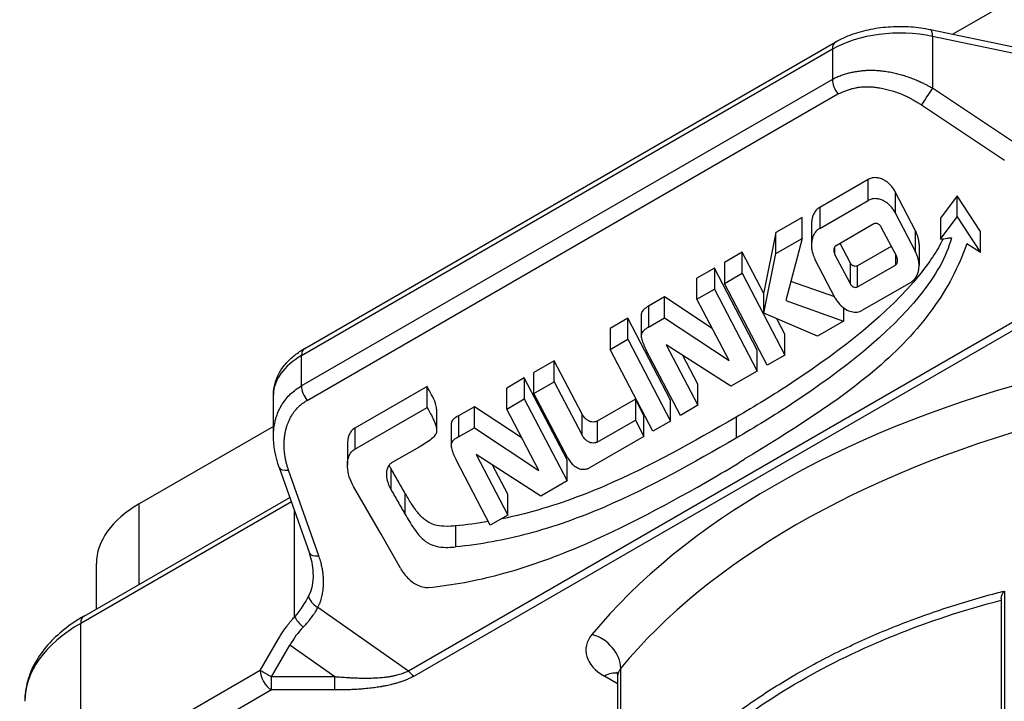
# Model space of a CAD drawing. Header units: millimetres. Extents: x 0 to 3364, y 0 to 2376.
# Tile 31 of 59: x 1649 to 1665, y 566 to 577. Entities that reach past the tile are written whole.
import ezdxf

# ---------------------------------------------------------------- set-up
doc = ezdxf.new("R2010")
doc.units = ezdxf.units.MM
doc.header["$LTSCALE"] = 0.2
doc.layers.add('01_Object Line', color=4, linetype='Continuous')
doc.styles.add('Rainbow-4.0 Style', font='malgunsl.ttf')
doc.dimstyles.new('Rainbow-4.0 Style', dxfattribs={"dimtxt": 3.5, "dimasz": 2.5, "dimexe": 1, "dimexo": 1, "dimgap": 1, "dimtad": 1, "dimdsep": 46, "dimtxsty": 'Rainbow-4.0 Style', "dimcen": 0, "dimclrd": 251, "dimclre": 251, "dimclrt": 7, "dimazin": 3, "dimtp": 0.1, "dimtm": 0.1, "dimtfac": 0.61, "dimtmove": 0, "dimatfit": 3, "dimfxl": 1, "dimlwd": -1, "dimlwe": -1, "dimarcsym": 1})

# ---------------------------------------------------------------- blocks, each defined once
blk = doc.blocks.new('A$C811bb05c')
for p, q in [((352.153, 342.007), (346.266, 338.609)), ((345.912, 338.683), (347.215, 338.409)), ((345.946, 338.574), (345.946, 337.76)), ((347.249, 338.3), (345.946, 338.574)), ((336.085, 333.672), (344.424, 338.487)), ((344.372, 338.373), (336.033, 333.558)), ((344.372, 338.373), (344.372, 337.898)), ((345.248, 338.021), (345.246, 338.02)), ((344.372, 337.898), (336.033, 333.084)), ((336.121, 332.856), (344.46, 337.671)), ((347.249, 336.893), (345.946, 337.76)), ((345.772, 337.498), (347.075, 336.632)), ((344.932, 336.326), (344.174, 335.888)), ((344.932, 335.996), (344.932, 336.326)), ((345.36, 336.133), (345.36, 335.803)), ((345.678, 335.522), (345.36, 336.133)), ((346.333, 336.069), (346.072, 335.717)), ((346.333, 335.739), (346.333, 336.069)), ((346.697, 335.51), (346.333, 336.069)), ((344.174, 335.558), (344.932, 335.996)), ((344.174, 335.888), (344.174, 335.558)), ((345.36, 335.803), (345.678, 335.192)), ((343.896, 335.728), (343.486, 335.491)), ((343.896, 335.398), (343.896, 335.728)), ((344.043, 335.624), (344.043, 335.294)), ((345.023, 335.629), (344.429, 335.286)), ((346.072, 335.387), (346.333, 335.739)), ((346.072, 335.717), (346.072, 335.387)), ((346.333, 335.739), (346.697, 335.18)), ((343.486, 335.491), (343.294, 334.557)), ((343.486, 335.161), (343.486, 335.491)), ((345.382, 335.115), (345.141, 335.576)), ((345.678, 335.192), (345.678, 335.522)), ((346.697, 335.18), (346.697, 335.51)), ((343.486, 335.161), (343.896, 335.398)), ((343.896, 335.398), (343.639, 334.424)), ((344.649, 335.022), (344.492, 335.323)), ((345.734, 335.303), (345.734, 334.973)), ((346.697, 335.18), (346.484, 335.317)), ((342.955, 335.184), (342.678, 335.024)), ((342.955, 334.854), (342.955, 335.184)), ((343.294, 334.535), (342.955, 335.184)), ((343.294, 334.227), (343.486, 335.161)), ((344.408, 335.266), (344.408, 335.153)), ((344.408, 335.153), (344.649, 334.692)), ((345.298, 335.276), (344.766, 334.969)), ((345.361, 335.155), (345.361, 334.982)), ((342.678, 335.024), (342.678, 334.694)), ((344.417, 334.464), (344.099, 335.075)), ((344.649, 335.022), (344.649, 334.692)), ((348.55, 334.858), (337.712, 328.601)), ((342.519, 334.932), (342.244, 334.774)), ((342.519, 334.932), (342.519, 334.602)), ((343.193, 333.647), (342.519, 334.932)), ((342.678, 334.694), (342.955, 334.854)), ((342.955, 334.854), (343.627, 333.568)), ((344.766, 334.639), (345.361, 334.982)), ((344.766, 334.639), (344.766, 334.969)), ((348.639, 334.78), (337.801, 328.523)), ((342.244, 334.444), (342.244, 334.774)), ((343.349, 333.407), (342.678, 334.694)), ((344.41, 334.48), (343.719, 334.726)), ((345.603, 334.71), (344.845, 334.272)), ((342.244, 334.444), (342.519, 334.602)), ((342.519, 334.602), (343.193, 333.317)), ((343.294, 334.227), (343.294, 334.557)), ((341.737, 334.481), (341.486, 334.336)), ((341.737, 334.151), (341.737, 334.481)), ((342.484, 333.985), (341.737, 334.481)), ((342.749, 333.48), (342.244, 334.444)), ((343.639, 334.424), (344.549, 334.1)), ((341.486, 334.336), (341.486, 334.006)), ((344.138, 333.863), (343.294, 334.227)), ((344.549, 334.308), (344.549, 334.1)), ((341.159, 334.147), (340.881, 333.987)), ((341.159, 333.817), (341.159, 334.147)), ((341.83, 332.861), (341.159, 334.147)), ((341.37, 334.2), (341.37, 333.87)), ((341.486, 334.006), (341.737, 334.151)), ((341.737, 334.151), (342.749, 333.48)), ((343.627, 333.898), (343.501, 334.138)), ((344.549, 334.1), (344.138, 333.863)), ((340.881, 333.987), (340.881, 333.657)), ((340.881, 333.657), (341.159, 333.817)), ((341.159, 333.817), (341.83, 332.531)), ((343.627, 333.568), (343.627, 333.898)), ((341.553, 332.37), (340.881, 333.657)), ((341.985, 332.62), (341.448, 333.644)), ((342.778, 333.077), (341.761, 333.73)), ((341.761, 333.73), (342.26, 332.779)), ((343.193, 333.317), (343.193, 333.647)), ((336.033, 333.084), (336.033, 333.558)), ((340.002, 333.479), (339.685, 333.296)), ((340.002, 333.149), (340.002, 333.479)), ((340.44, 332.639), (340.002, 333.479)), ((342.26, 333.109), (342.022, 333.562)), ((343.627, 333.568), (343.349, 333.407)), ((339.685, 332.966), (339.685, 333.296)), ((343.193, 333.317), (342.778, 333.077)), ((339.532, 333.208), (339.257, 333.049)), ((339.532, 333.208), (339.532, 332.878)), ((340.206, 331.923), (339.532, 333.208)), ((339.685, 332.966), (340.002, 333.149)), ((340.002, 333.149), (340.44, 332.309)), ((338.006, 333.074), (336.87, 332.419)), ((338.006, 332.744), (338.006, 333.074)), ((339.257, 332.719), (339.257, 333.049)), ((342.26, 332.779), (342.26, 333.109)), ((335.594, 332.3), (335.594, 332.946)), ((339.257, 332.719), (339.532, 332.878)), ((339.532, 332.878), (340.206, 331.593)), ((340.217, 331.948), (339.685, 332.966)), ((341.278, 332.877), (340.68, 332.531)), ((341.278, 332.877), (341.278, 332.547)), ((341.413, 332.619), (341.278, 332.877)), ((341.83, 332.531), (341.83, 332.861)), ((336.87, 332.089), (338.006, 332.744)), ((338.156, 332.717), (338.156, 332.387)), ((338.75, 332.756), (338.499, 332.611)), ((338.75, 332.426), (338.75, 332.756)), ((339.497, 332.261), (338.75, 332.756)), ((339.762, 331.755), (339.257, 332.719)), ((342.26, 332.779), (341.985, 332.62)), ((338.499, 332.611), (338.499, 332.281)), ((340.44, 332.309), (340.44, 332.639)), ((340.68, 332.201), (341.278, 332.547)), ((340.68, 332.531), (340.68, 332.201)), ((341.278, 332.547), (341.413, 332.289)), ((341.413, 332.289), (341.413, 332.619)), ((341.83, 332.531), (341.553, 332.37)), ((342.86, 332.592), (342.86, 332.262)), ((335.594, 332.447), (333.485, 331.23)), ((335.607, 332.455), (335.605, 332.454)), ((336.87, 332.419), (336.87, 332.089)), ((338.383, 332.476), (338.383, 332.146)), ((338.499, 332.281), (338.75, 332.426)), ((338.75, 332.426), (339.762, 331.755)), ((341.413, 332.289), (340.556, 331.795)), ((336.755, 332.165), (336.755, 331.835)), ((337.881, 332.122), (337.448, 331.872)), ((338.998, 330.895), (338.461, 331.92)), ((339.791, 331.353), (338.775, 332.005)), ((338.775, 332.005), (339.273, 331.054)), ((340.206, 331.593), (340.206, 331.923)), ((335.683, 331.801), (336.157, 330.457)), ((336.305, 330.414), (335.831, 331.759)), ((337.435, 331.79), (337.435, 331.46)), ((339.273, 331.384), (339.035, 331.838)), ((340.206, 331.593), (339.791, 331.353)), ((337.283, 330.752), (336.851, 331.504)), ((332.618, 329.466), (335.849, 331.332)), ((337.659, 331.4), (337.659, 331.07)), ((339.273, 331.054), (339.273, 331.384)), ((335.874, 331.261), (332.566, 329.352)), ((333.485, 329.967), (333.485, 331.23)), ((335.926, 329.456), (335.926, 331.114)), ((339.273, 331.054), (338.998, 330.895)), ((338.45, 330.883), (338.45, 330.553)), ((337.588, 330.217), (337.283, 330.752)), ((332.811, 329.578), (332.811, 330.291)), ((336.356, 330.233), (336.356, 330.234)), ((347.021, 329.742), (347.021, 320.663)), ((347.073, 329.86), (347.073, 320.713)), ((337.712, 328.601), (336.288, 329.602)), ((332.566, 326.984), (332.566, 329.352)), ((335.386, 328.612), (335.674, 329.11)), ((335.563, 328.51), (335.85, 329.008)), ((336.559, 328.51), (335.85, 329.008)), ((341.048, 317.051), (341.048, 328.645)), ((344.135, 328.738), (344.135, 328.738)), ((335.386, 328.612), (332.566, 326.984)), ((336.559, 328.51), (335.563, 328.51)), ((335.563, 328.306), (335.563, 328.51)), ((336.559, 328.306), (336.559, 328.51)), ((340.999, 328.402), (340.792, 328.521)), ((340.999, 328.521), (340.999, 316.927)), ((335.563, 328.306), (332.743, 326.678)), ((336.559, 328.306), (335.563, 328.306))]:
    blk.add_line(p, q)
for centre, major_axis, ratio, start_param, end_param in [((345.433, 337.76), (1.5, 0), 0.57735, 1.22173, 2.356194), ((345.86, 338.438), (0.051, 0.245), 0.279258, 5.35748, 6.283185), ((344.549, 338.271), (-0.125, 0.217), 0.57735, 0, 0.785398), ((344.549, 337.796), (0.125, -0.217), 0.57735, 3.926932, 4.974076), ((345.86, 337.624), (0.138, 0.208), 0.020243, 0.874788, 2.232627), ((336.21, 333.456), (-0.125, 0.217), 0.57735, 0, 0.785398), ((337.094, 332.946), (-1.5, 0), 0.57735, 5.497787, 6.283185), ((353.779, 325.555), (14.6, 0), 0.57735, 2.015057, 2.697332), ((336.21, 332.982), (-0.125, 0.217), 0.577352, 0.785331, 1.832473), ((353.779, 325.147), (14.1, 0), 0.57735, 2.015057, 2.697332), ((329.033, 348.397), (17.999, -12.65), 0.788667, 5.932266, 5.963832), ((335.919, 331.884), (-0.236, -0.083), 0.412143, 6.282082, 6.283163), ((335.919, 331.884), (-0.236, -0.083), 0.412143, 6.283163, 7.329506), ((335.111, 330.291), (-2.3, 0), 0.57735, 5.497787, 6.283185), ((336.393, 330.54), (-0.236, -0.083), 0.412141, 0.00003, 1.046423), ((336.377, 329.728), (0.221, -0.116), 0.611574, 3.540494, 4.632738), ((347.12, 329.809), (0.084, 0.108), 0.506373, 1.487559, 2.563363), ((332.743, 329.25), (-0.125, 0.217), 0.57735, 0, 0.785398), ((336.102, 329.353), (-0.184, 0.169), 0.292707, 0.648287, 1.60881), ((335.394, 328.658), (-1.7, 0), 0.57735, 4.194107, 4.194116), ((334.687, 328.127), (-3, 0), 0.57735, 5.497787, 6.283185), ((336.304, 328.805), (0.436, 0.707), 0.594915, 1.21734, 1.649556), ((341.499, 328.93), (-1, 0), 0.57735, 5.838924, 7.068583), ((340.596, 328.77), (0.386, -0.318), 0.737238, 0.546147, 2.116943), ((341.499, 328.521), (-0.5, 0), 0.57735, 5.838924, 6.283185), ((335.563, 328.51), (-0.125, 0.217), 0.57735, 0.785401, 2.356194), ((337.801, 328.727), (-0.125, 0.216), 0.577257, 1.832743, 2.356382), ((340.792, 328.113), (0.25, 0.433), 0.57735, 0.180231, 0.785398), ((353.779, 331.924), (-12, 0), 0.57735, 0.539839, 0.539842)]:
    blk.add_ellipse(centre, major_axis=major_axis, ratio=ratio, start_param=start_param, end_param=end_param)
for points, knots in [([(344.424, 338.487), (344.505, 338.534), (344.593, 338.574), (344.778, 338.641), (344.876, 338.668), (345.078, 338.708), (345.182, 338.721), (345.392, 338.734), (345.498, 338.733), (345.708, 338.718), (345.811, 338.704), (345.912, 338.683)], [4.712389, 4.712389, 4.712389, 4.712389, 4.939282, 4.939282, 5.166175, 5.166175, 5.393067, 5.393067, 5.61996, 5.61996, 5.846853, 5.846853, 5.846853, 5.846853]), ([(344.372, 337.898), (344.395, 337.912), (344.419, 337.924), (344.465, 337.945), (344.488, 337.955), (344.535, 337.972), (344.558, 337.98), (344.603, 337.993), (344.626, 337.999), (344.669, 338.009), (344.69, 338.014), (344.718, 338.019), (344.726, 338.02), (344.733, 338.022), (344.739, 338.023), (344.747, 338.024), (344.766, 338.027), (344.777, 338.029), (344.804, 338.032), (344.819, 338.034), (344.852, 338.038), (344.871, 338.039), (344.911, 338.042), (344.933, 338.043), (344.979, 338.043), (345.002, 338.043), (345.051, 338.042), (345.075, 338.04), (345.11, 338.038), (345.12, 338.037), (345.129, 338.036), (345.162, 338.032), (345.194, 338.028), (345.256, 338.019), (345.286, 338.013), (345.344, 338.001), (345.371, 337.994), (345.424, 337.981), (345.45, 337.974), (345.49, 337.962), (345.506, 337.957), (345.52, 337.952), (345.551, 337.942), (345.579, 337.932), (345.635, 337.912), (345.662, 337.901), (345.712, 337.88), (345.735, 337.87), (345.778, 337.85), (345.798, 337.84), (345.834, 337.822), (345.85, 337.813), (345.879, 337.798), (345.891, 337.791), (345.913, 337.779), (345.921, 337.774), (345.935, 337.766), (345.94, 337.763), (345.944, 337.76), (345.945, 337.76), (345.946, 337.76)], [-1, -1, -1, -1, -0.9574229, -0.9574229, -0.9135389, -0.9135389, -0.8674827, -0.8674827, -0.8200936, -0.8200936, -0.7706825, -0.7706825, -0.75, -0.75, -0.75, -0.7139514, -0.7139514, -0.6778009, -0.6778009, -0.6417521, -0.6417521, -0.6065918, -0.6065918, -0.5723169, -0.5723169, -0.5397952, -0.5397952, -0.5107915, -0.5107915, -0.5, -0.5, -0.5, -0.4501298, -0.4501298, -0.3980411, -0.3980411, -0.344631, -0.344631, -0.2890798, -0.2890798, -0.25, -0.25, -0.25, -0.2240774, -0.2240774, -0.1960679, -0.1960679, -0.1679317, -0.1679317, -0.1390459, -0.1390459, -0.1095471, -0.1095471, -0.0794645, -0.0794645, -0.0492131, -0.0492131, -0.0188554, -0.0188554, -0.0000015, -0.0000015, -0.0000015, -0.0000015]), ([(344.46, 337.671), (344.461, 337.671), (344.461, 337.671), (344.47, 337.675), (344.481, 337.68), (344.506, 337.691), (344.522, 337.697), (344.556, 337.712), (344.575, 337.719), (344.616, 337.734), (344.637, 337.741), (344.662, 337.748), (344.664, 337.749), (344.687, 337.755), (344.709, 337.761), (344.741, 337.768), (344.749, 337.77), (344.758, 337.772), (344.763, 337.773), (344.77, 337.774), (344.787, 337.776), (344.797, 337.778), (344.821, 337.78), (344.834, 337.781), (344.865, 337.783), (344.881, 337.784), (344.918, 337.784), (344.938, 337.784), (344.979, 337.782), (345.001, 337.781), (345.038, 337.777), (345.053, 337.776), (345.077, 337.772), (345.087, 337.771), (345.098, 337.769), (345.127, 337.765), (345.156, 337.759), (345.242, 337.74), (345.299, 337.724), (345.386, 337.695), (345.416, 337.684), (345.446, 337.672), (345.456, 337.668), (345.469, 337.663), (345.497, 337.651), (345.513, 337.643), (345.55, 337.626), (345.57, 337.616), (345.599, 337.601), (345.606, 337.597), (345.613, 337.593), (345.633, 337.582), (345.652, 337.571), (345.687, 337.55), (345.703, 337.541), (345.732, 337.523), (345.744, 337.515), (345.761, 337.505), (345.767, 337.501), (345.772, 337.498), (345.772, 337.498), (345.772, 337.498)], [0, 0, 0, 0, 0.000338, 0.000338, 0.04207, 0.04207, 0.091525, 0.091525, 0.142535, 0.142535, 0.189545, 0.189545, 0.193545, 0.193545, 0.235277, 0.235277, 0.25, 0.25, 0.25, 0.287157, 0.287157, 0.324375, 0.324375, 0.361462, 0.361462, 0.397712, 0.397712, 0.433136, 0.433136, 0.467032, 0.467032, 0.486659, 0.486659, 0.5, 0.5, 0.5, 0.562785, 0.562785, 0.684882, 0.684882, 0.75, 0.75, 0.75, 0.787035, 0.787035, 0.825162, 0.825162, 0.863288, 0.863288, 0.875, 0.875, 0.875, 0.909165, 0.909165, 0.944042, 0.944042, 0.979589, 0.979589, 0.999558, 0.999558, 1, 1, 1, 1]), ([(345.36, 336.133), (345.349, 336.153), (345.337, 336.173), (345.323, 336.192), (345.321, 336.195), (345.319, 336.199), (345.316, 336.202), (345.308, 336.212), (345.3, 336.222), (345.292, 336.231), (345.285, 336.239), (345.278, 336.246), (345.271, 336.253), (345.267, 336.256), (345.264, 336.26), (345.26, 336.264), (345.245, 336.277), (345.23, 336.289), (345.213, 336.3), (345.2, 336.309), (345.186, 336.317), (345.172, 336.324), (345.168, 336.326), (345.165, 336.327), (345.161, 336.329), (345.15, 336.334), (345.14, 336.338), (345.13, 336.341), (345.119, 336.345), (345.109, 336.347), (345.1, 336.349), (345.091, 336.351), (345.083, 336.352), (345.076, 336.353), (345.065, 336.355), (345.054, 336.355), (345.044, 336.355), (345.031, 336.355), (345.019, 336.354), (345.007, 336.352), (345.004, 336.352), (345.002, 336.351), (344.999, 336.351), (344.98, 336.347), (344.963, 336.341), (344.947, 336.333), (344.942, 336.331), (344.937, 336.328), (344.932, 336.326)], [-0.04191377, -0.04191377, -0.04191377, -0.04191377, -0.03819665, -0.03819665, -0.03819665, -0.03758365, -0.03758365, -0.03758365, -0.03548954, -0.03548954, -0.03548954, -0.03365201, -0.03365201, -0.03365201, -0.03261064, -0.03261064, -0.03261064, -0.02868344, -0.02868344, -0.02868344, -0.02549628, -0.02549628, -0.02549628, -0.02467576, -0.02467576, -0.02467576, -0.02216133, -0.02216133, -0.02216133, -0.01953105, -0.01953105, -0.01953105, -0.01712142, -0.01712142, -0.01712142, -0.01360721, -0.01360721, -0.01360721, -0.00950777, -0.00950777, -0.00950777, -0.00847621, -0.00847621, -0.00847621, -0.00197567, -0.00197567, -0.00197567, 0, 0, 0, 0]), ([(345.36, 335.803), (345.349, 335.823), (345.337, 335.843), (345.323, 335.862), (345.321, 335.865), (345.319, 335.869), (345.316, 335.872), (345.308, 335.882), (345.3, 335.892), (345.292, 335.901), (345.285, 335.909), (345.278, 335.916), (345.271, 335.923), (345.267, 335.926), (345.264, 335.93), (345.26, 335.934), (345.245, 335.947), (345.23, 335.959), (345.213, 335.97), (345.2, 335.979), (345.186, 335.987), (345.172, 335.994), (345.168, 335.996), (345.165, 335.997), (345.161, 335.999), (345.15, 336.004), (345.14, 336.008), (345.13, 336.011), (345.119, 336.015), (345.109, 336.017), (345.1, 336.019), (345.091, 336.021), (345.083, 336.022), (345.076, 336.023), (345.065, 336.025), (345.054, 336.025), (345.044, 336.025), (345.031, 336.025), (345.019, 336.024), (345.007, 336.022), (345.004, 336.022), (345.002, 336.021), (344.999, 336.021), (344.98, 336.017), (344.963, 336.011), (344.947, 336.003), (344.942, 336.001), (344.937, 335.998), (344.932, 335.996)], [-0.04191577, -0.04191577, -0.04191577, -0.04191577, -0.03819836, -0.03819836, -0.03819836, -0.03758538, -0.03758538, -0.03758538, -0.03549108, -0.03549108, -0.03549108, -0.03365328, -0.03365328, -0.03365328, -0.03261207, -0.03261207, -0.03261207, -0.0286845, -0.0286845, -0.0286845, -0.02549704, -0.02549704, -0.02549704, -0.02467625, -0.02467625, -0.02467625, -0.0221616, -0.0221616, -0.0221616, -0.01953106, -0.01953106, -0.01953106, -0.01712163, -0.01712163, -0.01712163, -0.01360722, -0.01360722, -0.01360722, -0.0095078, -0.0095078, -0.0095078, -0.00847631, -0.00847631, -0.00847631, -0.00197576, -0.00197576, -0.00197576, 0, 0, 0, 0]), ([(344.174, 335.888), (344.155, 335.877), (344.139, 335.864), (344.124, 335.849), (344.11, 335.834), (344.097, 335.818), (344.087, 335.799), (344.076, 335.782), (344.068, 335.763), (344.062, 335.743), (344.056, 335.725), (344.051, 335.706), (344.048, 335.686), (344.048, 335.683), (344.047, 335.68), (344.047, 335.677), (344.045, 335.66), (344.043, 335.642), (344.043, 335.624)], [-0.06386163, -0.06386163, -0.06386163, -0.06386163, -0.0560125, -0.0560125, -0.0560125, -0.04808096, -0.04808096, -0.04808096, -0.04027403, -0.04027403, -0.04027403, -0.03309368, -0.03309368, -0.03309368, -0.03199922, -0.03199922, -0.03199922, -0.02561025, -0.02561025, -0.02561025, -0.02561025]), ([(345.141, 335.576), (345.138, 335.582), (345.135, 335.587), (345.131, 335.592), (345.125, 335.6), (345.119, 335.607), (345.112, 335.614), (345.107, 335.618), (345.101, 335.622), (345.095, 335.626), (345.091, 335.628), (345.086, 335.631), (345.077, 335.634), (345.074, 335.635), (345.071, 335.636), (345.067, 335.636), (345.06, 335.637), (345.052, 335.638), (345.045, 335.637), (345.037, 335.635), (345.029, 335.633), (345.023, 335.629)], [-0.02483482, -0.02483482, -0.02483482, -0.02483482, -0.02062867, -0.02062867, -0.02062867, -0.01428237, -0.01428237, -0.01428237, -0.00984912, -0.00984912, -0.00984912, -0.0063595, -0.0063595, -0.0063595, -0.00510182, -0.00510182, -0.00510182, -0.00264354, -0.00264354, -0.00264354, 0, 0, 0, 0]), ([(344.174, 335.558), (344.155, 335.547), (344.139, 335.534), (344.124, 335.519), (344.11, 335.504), (344.097, 335.488), (344.087, 335.47), (344.076, 335.452), (344.068, 335.433), (344.062, 335.413), (344.056, 335.395), (344.051, 335.376), (344.048, 335.356), (344.048, 335.353), (344.047, 335.35), (344.047, 335.347), (344.043, 335.321), (344.043, 335.294), (344.044, 335.267), (344.045, 335.249), (344.048, 335.23), (344.051, 335.212), (344.057, 335.179), (344.067, 335.146), (344.081, 335.114), (344.086, 335.101), (344.092, 335.088), (344.099, 335.075)], [-0.06386164, -0.06386164, -0.06386164, -0.06386164, -0.05601253, -0.05601253, -0.05601253, -0.04808102, -0.04808102, -0.04808102, -0.04027409, -0.04027409, -0.04027409, -0.03309368, -0.03309368, -0.03309368, -0.03199934, -0.03199934, -0.03199934, -0.02238572, -0.02238572, -0.02238572, -0.01596686, -0.01596686, -0.01596686, -0.00461702, -0.00461702, -0.00461702, -0.00000044, -0.00000044, -0.00000044, -0.00000044]), ([(345.734, 335.303), (345.734, 335.312), (345.733, 335.321), (345.733, 335.331), (345.732, 335.349), (345.729, 335.367), (345.726, 335.386), (345.72, 335.418), (345.71, 335.451), (345.696, 335.483), (345.691, 335.496), (345.685, 335.509), (345.678, 335.522)], [-0.02560783, -0.02560783, -0.02560783, -0.02560783, -0.02238145, -0.02238145, -0.02238145, -0.01596663, -0.01596663, -0.01596663, -0.00461779, -0.00461779, -0.00461779, -0.00000033, -0.00000033, -0.00000033, -0.00000033]), ([(346.241, 335.408), (346.166, 335.115), (345.997, 334.816), (345.263, 333.907), (344.539, 333.329), (343.45, 332.613), (343.157, 332.434), (342.86, 332.262)], [-0.6809377, -0.6809377, -0.6809377, -0.6809377, -0.4832309, -0.4832309, -0.1262436, -0.1262436, 0, 0, 0, 0]), ([(346.111, 335.393), (346.021, 335.209), (345.895, 335.021), (345.263, 334.237), (344.539, 333.659), (343.45, 332.943), (343.157, 332.764), (342.86, 332.592)], [-0.604175, -0.604175, -0.604175, -0.604175, -0.4832366, -0.4832366, -0.126242, -0.126242, 0, 0, 0, 0]), ([(346.484, 335.317), (346.356, 334.949), (346.176, 334.613), (345.703, 333.954), (345.404, 333.645), (344.454, 332.827), (343.709, 332.37), (342.989, 331.93)], [-0.6222013, -0.6222013, -0.6222013, -0.6222013, -0.4750859, -0.4750859, -0.3111117, -0.3111117, 0, 0, 0, 0]), ([(346.072, 335.387), (346.106, 335.393), (346.14, 335.399), (346.174, 335.403), (346.186, 335.405), (346.197, 335.406), (346.206, 335.407), (346.214, 335.407), (346.22, 335.408), (346.226, 335.408), (346.232, 335.408), (346.237, 335.408), (346.241, 335.408)], [-0.01021509, -0.01021509, -0.01021509, -0.01021509, -0.00480449, -0.00480449, -0.00480449, -0.0029264, -0.0029264, -0.0029264, -0.00139543, -0.00139543, -0.00139543, 0, 0, 0, 0]), ([(344.429, 335.286), (344.424, 335.284), (344.42, 335.28), (344.417, 335.277), (344.413, 335.273), (344.41, 335.269), (344.407, 335.264), (344.403, 335.258), (344.401, 335.252), (344.398, 335.245), (344.397, 335.241), (344.396, 335.237), (344.395, 335.232), (344.393, 335.221), (344.393, 335.209), (344.395, 335.196), (344.396, 335.185), (344.399, 335.174), (344.404, 335.163), (344.405, 335.16), (344.406, 335.156), (344.408, 335.153)], [-0.01747113, -0.01747113, -0.01747113, -0.01747113, -0.0155376, -0.0155376, -0.0155376, -0.01352174, -0.01352174, -0.01352174, -0.010888, -0.010888, -0.010888, -0.00927555, -0.00927555, -0.00927555, -0.00500219, -0.00500219, -0.00500219, -0.0011247, -0.0011247, -0.0011247, -0.0000001, -0.0000001, -0.0000001, -0.0000001]), ([(345.603, 334.71), (345.622, 334.72), (345.638, 334.733), (345.653, 334.748), (345.667, 334.763), (345.68, 334.78), (345.69, 334.798), (345.7, 334.816), (345.709, 334.835), (345.715, 334.855), (345.721, 334.873), (345.726, 334.892), (345.729, 334.911), (345.729, 334.914), (345.73, 334.917), (345.73, 334.92), (345.734, 334.946), (345.734, 334.973), (345.733, 335.001), (345.732, 335.019), (345.729, 335.037), (345.726, 335.056), (345.72, 335.088), (345.71, 335.121), (345.696, 335.153), (345.691, 335.167), (345.685, 335.179), (345.678, 335.192)], [-0.06385998, -0.06385998, -0.06385998, -0.06385998, -0.05601128, -0.05601128, -0.05601128, -0.04808019, -0.04808019, -0.04808019, -0.04027564, -0.04027564, -0.04027564, -0.03309367, -0.03309367, -0.03309367, -0.03199911, -0.03199911, -0.03199911, -0.02238158, -0.02238158, -0.02238158, -0.01596668, -0.01596668, -0.01596668, -0.00461785, -0.00461785, -0.00461785, -0.00000033, -0.00000033, -0.00000033, -0.00000033]), ([(344.766, 334.969), (344.76, 334.965), (344.753, 334.963), (344.737, 334.961), (344.728, 334.961), (344.709, 334.965), (344.701, 334.969), (344.687, 334.977), (344.679, 334.983), (344.663, 335), (344.654, 335.011), (344.649, 335.022)], [0, 0, 0, 0, 0.00269601, 0.00269601, 0.0053864, 0.0053864, 0.00873741, 0.00873741, 0.0137345, 0.0137345, 0.02075023, 0.02075023, 0.02075023, 0.02075023]), ([(345.361, 334.982), (345.366, 334.985), (345.37, 334.988), (345.373, 334.992), (345.377, 334.996), (345.38, 335), (345.383, 335.004), (345.386, 335.01), (345.389, 335.017), (345.391, 335.024), (345.393, 335.028), (345.394, 335.032), (345.394, 335.036), (345.396, 335.048), (345.397, 335.06), (345.395, 335.072), (345.394, 335.083), (345.391, 335.095), (345.386, 335.106), (345.385, 335.109), (345.383, 335.112), (345.382, 335.115)], [-0.01747067, -0.01747067, -0.01747067, -0.01747067, -0.01553729, -0.01553729, -0.01553729, -0.01352158, -0.01352158, -0.01352158, -0.01088803, -0.01088803, -0.01088803, -0.00927569, -0.00927569, -0.00927569, -0.00500232, -0.00500232, -0.00500232, -0.00112495, -0.00112495, -0.00112495, -0.00000095, -0.00000095, -0.00000095, -0.00000095]), ([(344.649, 334.692), (344.654, 334.681), (344.663, 334.67), (344.679, 334.653), (344.687, 334.647), (344.701, 334.639), (344.709, 334.635), (344.728, 334.631), (344.737, 334.631), (344.753, 334.633), (344.76, 334.635), (344.766, 334.639)], [-0.02075319, -0.02075319, -0.02075319, -0.02075319, -0.01373522, -0.01373522, -0.00873732, -0.00873732, -0.00538612, -0.00538612, -0.00269567, -0.00269567, 0, 0, 0, 0]), ([(344.417, 334.464), (344.436, 334.429), (344.459, 334.395), (344.519, 334.329), (344.551, 334.305), (344.612, 334.267), (344.644, 334.256), (344.697, 334.243), (344.728, 334.24), (344.792, 334.248), (344.82, 334.258), (344.845, 334.272)], [-0.04841666, -0.04841666, -0.04841666, -0.04841666, -0.04119734, -0.04119734, -0.03296833, -0.03296833, -0.02177762, -0.02177762, -0.01040548, -0.01040548, 0, 0, 0, 0]), ([(341.486, 334.336), (341.458, 334.32), (341.43, 334.305), (341.408, 334.284), (341.399, 334.275), (341.39, 334.264), (341.384, 334.253), (341.382, 334.249), (341.38, 334.245), (341.378, 334.241), (341.376, 334.235), (341.374, 334.229), (341.373, 334.224), (341.372, 334.22), (341.371, 334.217), (341.371, 334.214), (341.37, 334.209), (341.37, 334.205), (341.37, 334.2)], [-0.04280367, -0.04280367, -0.04280367, -0.04280367, -0.03381311, -0.03381311, -0.03381311, -0.02995725, -0.02995725, -0.02995725, -0.02871335, -0.02871335, -0.02871335, -0.02681495, -0.02681495, -0.02681495, -0.02576067, -0.02576067, -0.02576067, -0.02423568, -0.02423568, -0.02423568, -0.02423568]), ([(341.486, 334.006), (341.458, 333.99), (341.43, 333.975), (341.408, 333.954), (341.399, 333.945), (341.39, 333.934), (341.384, 333.923), (341.382, 333.919), (341.38, 333.915), (341.378, 333.911), (341.376, 333.905), (341.374, 333.899), (341.373, 333.894), (341.372, 333.89), (341.371, 333.887), (341.371, 333.884), (341.37, 333.879), (341.37, 333.874), (341.37, 333.869), (341.37, 333.845), (341.377, 333.82), (341.385, 333.794), (341.389, 333.781), (341.394, 333.768), (341.4, 333.754), (341.405, 333.74), (341.411, 333.725), (341.418, 333.71), (341.424, 333.696), (341.431, 333.681), (341.437, 333.667), (341.441, 333.659), (341.445, 333.652), (341.448, 333.644)], [-0.04278792, -0.04278792, -0.04278792, -0.04278792, -0.0338032, -0.0338032, -0.0338032, -0.02994923, -0.02994923, -0.02994923, -0.02870605, -0.02870605, -0.02870605, -0.02680837, -0.02680837, -0.02680837, -0.02575419, -0.02575419, -0.02575419, -0.02412711, -0.02412711, -0.02412711, -0.01610134, -0.01610134, -0.01610134, -0.01191854, -0.01191854, -0.01191854, -0.00733118, -0.00733118, -0.00733118, -0.00264087, -0.00264087, -0.00264087, 0, 0, 0, 0]), ([(335.594, 332.946), (335.594, 333.006), (335.602, 333.066), (335.634, 333.183), (335.657, 333.239), (335.717, 333.344), (335.752, 333.393), (335.833, 333.484), (335.878, 333.527), (335.976, 333.604), (336.029, 333.64), (336.085, 333.672)], [3.9269908, 3.9269908, 3.9269908, 3.9269908, 4.0840704, 4.0840704, 4.2411501, 4.2411501, 4.3982297, 4.3982297, 4.5553093, 4.5553093, 4.712389, 4.712389, 4.712389, 4.712389]), ([(335.594, 332.311), (335.594, 332.326), (335.594, 332.341), (335.595, 332.363), (335.596, 332.37), (335.599, 332.411), (335.603, 332.443), (335.614, 332.505), (335.62, 332.535), (335.633, 332.581), (335.638, 332.598), (335.652, 332.637), (335.66, 332.659), (335.67, 332.681), (335.671, 332.683), (335.681, 332.706), (335.691, 332.726), (335.707, 332.756), (335.712, 332.766), (335.736, 332.805), (335.755, 332.834), (335.797, 332.888), (335.82, 332.914), (335.869, 332.963), (335.895, 332.987), (335.95, 333.03), (335.979, 333.051), (336.017, 333.074), (336.025, 333.079), (336.033, 333.084)], [-0.6797805, -0.6797805, -0.6797805, -0.6797805, -0.6527506, -0.6527506, -0.6383788, -0.6383788, -0.5744789, -0.5744789, -0.5065613, -0.5065613, -0.4649295, -0.4649295, -0.4043565, -0.4043565, -0.4, -0.4, -0.3532483, -0.3532483, -0.3295443, -0.3295443, -0.2571698, -0.2571698, -0.1814531, -0.1814531, -0.1035098, -0.1035098, -0.0219379, -0.0219379, 0, 0, 0, 0]), ([(338.156, 332.717), (338.156, 332.72), (338.156, 332.722), (338.155, 332.751), (338.148, 332.78), (338.123, 332.855), (338.099, 332.901), (338.055, 332.984), (338.033, 333.025), (338.006, 333.074)], [-0.04676369, -0.04676369, -0.04676369, -0.04676369, -0.04592087, -0.04592087, -0.035688, -0.035688, -0.01801278, -0.01801278, 0, 0, 0, 0]), ([(335.831, 331.759), (335.829, 331.763), (335.828, 331.767), (335.821, 331.787), (335.816, 331.804), (335.805, 331.839), (335.8, 331.858), (335.79, 331.899), (335.785, 331.92), (335.777, 331.964), (335.773, 331.987), (335.767, 332.034), (335.764, 332.058), (335.763, 332.083), (335.761, 332.113), (335.76, 332.141), (335.76, 332.196), (335.762, 332.222), (335.766, 332.272), (335.769, 332.296), (335.776, 332.34), (335.78, 332.361), (335.786, 332.384), (335.787, 332.389), (335.788, 332.393), (335.79, 332.402), (335.792, 332.411), (335.798, 332.43), (335.8, 332.439), (335.807, 332.462), (335.812, 332.476), (335.824, 332.507), (335.83, 332.522), (335.845, 332.555), (335.853, 332.571), (335.872, 332.605), (335.882, 332.623), (335.898, 332.647), (335.902, 332.653), (335.907, 332.66), (335.925, 332.685), (335.944, 332.709), (335.985, 332.753), (336.007, 332.774), (336.051, 332.81), (336.074, 332.826), (336.105, 332.846), (336.113, 332.851), (336.121, 332.856)], [0, 0, 0, 0, 0.016125, 0.016125, 0.066913, 0.066913, 0.115418, 0.115418, 0.162497, 0.162497, 0.207262, 0.207262, 0.25, 0.25, 0.25, 0.304164, 0.304164, 0.362163, 0.362163, 0.422253, 0.422253, 0.484272, 0.484272, 0.5, 0.5, 0.5, 0.54262, 0.54262, 0.573212, 0.573212, 0.617409, 0.617409, 0.658362, 0.658362, 0.698076, 0.698076, 0.735961, 0.735961, 0.75, 0.75, 0.75, 0.824258, 0.824258, 0.900741, 0.900741, 0.97375, 0.97375, 1, 1, 1, 1]), ([(338.006, 332.744), (338.063, 332.64), (338.092, 332.586), (338.127, 332.511), (338.144, 332.47), (338.155, 332.408), (338.157, 332.386), (338.152, 332.349), (338.146, 332.332), (338.12, 332.29), (338.1, 332.269), (338.017, 332.199), (337.949, 332.162), (337.881, 332.122)], [0, 0, 0, 0, 0.0379305, 0.0379305, 0.0674179, 0.0674179, 0.0829469, 0.0829469, 0.0961063, 0.0961063, 0.1121324, 0.1121324, 0.1551798, 0.1551798, 0.1551798, 0.1551798]), ([(338.499, 332.611), (338.471, 332.596), (338.443, 332.581), (338.421, 332.559), (338.412, 332.55), (338.403, 332.54), (338.397, 332.528), (338.395, 332.524), (338.393, 332.521), (338.391, 332.517), (338.389, 332.511), (338.387, 332.505), (338.386, 332.499), (338.385, 332.496), (338.384, 332.493), (338.384, 332.489), (338.383, 332.485), (338.383, 332.48), (338.383, 332.476)], [-0.04280367, -0.04280367, -0.04280367, -0.04280367, -0.03381311, -0.03381311, -0.03381311, -0.02995725, -0.02995725, -0.02995725, -0.02871335, -0.02871335, -0.02871335, -0.02681495, -0.02681495, -0.02681495, -0.02576067, -0.02576067, -0.02576067, -0.02423568, -0.02423568, -0.02423568, -0.02423568]), ([(342.86, 332.592), (342.184, 332.202), (341.515, 331.82), (340.404, 331.344), (340.005, 331.2), (339.447, 331.052), (339.305, 331.019), (339.161, 330.989)], [-0.5667115, -0.5667115, -0.5667115, -0.5667115, -0.2833983, -0.2833983, -0.1324257, -0.1324257, -0.0817258, -0.0817258, -0.0817258, -0.0817258]), ([(340.68, 332.531), (340.673, 332.527), (340.666, 332.524), (340.658, 332.522), (340.655, 332.521), (340.652, 332.52), (340.649, 332.519), (340.639, 332.517), (340.628, 332.515), (340.617, 332.515), (340.603, 332.515), (340.588, 332.517), (340.574, 332.521), (340.57, 332.522), (340.567, 332.523), (340.564, 332.524), (340.561, 332.526), (340.557, 332.527), (340.553, 332.529), (340.547, 332.531), (340.541, 332.534), (340.534, 332.539), (340.529, 332.542), (340.523, 332.546), (340.517, 332.55), (340.505, 332.559), (340.493, 332.57), (340.482, 332.581), (340.479, 332.585), (340.475, 332.589), (340.472, 332.593), (340.465, 332.601), (340.458, 332.611), (340.452, 332.62), (340.448, 332.626), (340.444, 332.633), (340.44, 332.639)], [-0.04981615, -0.04981615, -0.04981615, -0.04981615, -0.0433467, -0.0433467, -0.0433467, -0.04076178, -0.04076178, -0.04076178, -0.03253691, -0.03253691, -0.03253691, -0.0220309, -0.0220309, -0.0220309, -0.01971302, -0.01971302, -0.01971302, -0.0173401, -0.0173401, -0.0173401, -0.0143624, -0.0143624, -0.0143624, -0.01200073, -0.01200073, -0.01200073, -0.00736494, -0.00736494, -0.00736494, -0.0057602, -0.0057602, -0.0057602, -0.00235205, -0.00235205, -0.00235205, -0.000001, -0.000001, -0.000001, -0.000001]), ([(336.87, 332.419), (336.847, 332.406), (336.829, 332.389), (336.798, 332.349), (336.786, 332.327), (336.762, 332.262), (336.755, 332.215), (336.755, 332.165)], [-0.020573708, -0.020573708, -0.020573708, -0.020573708, -0.01811586, -0.01811586, -0.015599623, -0.015599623, -0.011344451, -0.011344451, -0.011344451, -0.011344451]), ([(338.499, 332.281), (338.471, 332.266), (338.443, 332.251), (338.421, 332.229), (338.412, 332.22), (338.403, 332.21), (338.397, 332.198), (338.395, 332.195), (338.393, 332.191), (338.391, 332.187), (338.389, 332.181), (338.387, 332.175), (338.386, 332.169), (338.385, 332.166), (338.384, 332.163), (338.384, 332.159), (338.383, 332.155), (338.383, 332.15), (338.383, 332.145), (338.383, 332.121), (338.39, 332.095), (338.398, 332.07), (338.402, 332.057), (338.407, 332.043), (338.413, 332.03), (338.418, 332.015), (338.425, 332), (338.431, 331.986), (338.437, 331.971), (338.444, 331.956), (338.45, 331.943), (338.454, 331.935), (338.458, 331.927), (338.461, 331.92)], [-0.04278792, -0.04278792, -0.04278792, -0.04278792, -0.0338032, -0.0338032, -0.0338032, -0.02994923, -0.02994923, -0.02994923, -0.02870605, -0.02870605, -0.02870605, -0.02680837, -0.02680837, -0.02680837, -0.02575419, -0.02575419, -0.02575419, -0.02412711, -0.02412711, -0.02412711, -0.01610134, -0.01610134, -0.01610134, -0.01191854, -0.01191854, -0.01191854, -0.00733118, -0.00733118, -0.00733118, -0.00264087, -0.00264087, -0.00264087, 0, 0, 0, 0]), ([(342.86, 332.262), (342.184, 331.872), (341.515, 331.49), (340.404, 331.014), (340.005, 330.87), (339.221, 330.662), (338.842, 330.591), (338.45, 330.553)], [-0.5667115, -0.5667115, -0.5667115, -0.5667115, -0.2833983, -0.2833983, -0.1324257, -0.1324257, -0.000001, -0.000001, -0.000001, -0.000001]), ([(340.68, 332.201), (340.673, 332.197), (340.666, 332.194), (340.658, 332.192), (340.655, 332.191), (340.652, 332.19), (340.649, 332.189), (340.639, 332.187), (340.628, 332.185), (340.617, 332.185), (340.603, 332.185), (340.588, 332.187), (340.574, 332.191), (340.57, 332.192), (340.567, 332.193), (340.564, 332.194), (340.561, 332.196), (340.557, 332.197), (340.553, 332.199), (340.547, 332.201), (340.541, 332.204), (340.534, 332.209), (340.529, 332.212), (340.523, 332.216), (340.517, 332.22), (340.505, 332.229), (340.493, 332.24), (340.482, 332.251), (340.479, 332.255), (340.475, 332.259), (340.472, 332.263), (340.465, 332.272), (340.458, 332.281), (340.452, 332.29), (340.448, 332.296), (340.444, 332.303), (340.44, 332.309)], [-0.04981606, -0.04981606, -0.04981606, -0.04981606, -0.04334662, -0.04334662, -0.04334662, -0.04076173, -0.04076173, -0.04076173, -0.03253688, -0.03253688, -0.03253688, -0.0220309, -0.0220309, -0.0220309, -0.01971303, -0.01971303, -0.01971303, -0.0173401, -0.0173401, -0.0173401, -0.0143624, -0.0143624, -0.0143624, -0.01200073, -0.01200073, -0.01200073, -0.00736495, -0.00736495, -0.00736495, -0.00576021, -0.00576021, -0.00576021, -0.00235206, -0.00235206, -0.00235206, -0.000001, -0.000001, -0.000001, -0.000001]), ([(336.851, 331.504), (336.828, 331.545), (336.807, 331.583), (336.768, 331.708), (336.758, 331.76), (336.752, 331.87), (336.76, 331.926), (336.786, 331.997), (336.798, 332.019), (336.829, 332.059), (336.847, 332.076), (336.87, 332.089)], [0.000001, 0.000001, 0.000001, 0.000001, 0.01507871, 0.01507871, 0.02573925, 0.02573925, 0.03808726, 0.03808726, 0.04438352, 0.04438352, 0.05053363, 0.05053363, 0.05053363, 0.05053363]), ([(340.217, 331.948), (340.233, 331.917), (340.257, 331.884), (340.305, 331.836), (340.328, 331.818), (340.369, 331.795), (340.392, 331.783), (340.447, 331.772), (340.471, 331.771), (340.517, 331.778), (340.538, 331.785), (340.556, 331.795)], [-0.06008632, -0.06008632, -0.06008632, -0.06008632, -0.0396402, -0.0396402, -0.0252122, -0.0252122, -0.01552841, -0.01552841, -0.00773425, -0.00773425, 0, 0, 0, 0]), ([(337.448, 331.872), (337.433, 331.863), (337.42, 331.852), (337.398, 331.825), (337.39, 331.809), (337.371, 331.759), (337.366, 331.72), (337.369, 331.643), (337.376, 331.606), (337.404, 331.514), (337.428, 331.473), (337.435, 331.46)], [0, 0, 0, 0, 0.00651785, 0.00651785, 0.01320877, 0.01320877, 0.02653255, 0.02653255, 0.03836433, 0.03836433, 0.0561968, 0.0561968, 0.0561968, 0.0561968]), ([(337.659, 331.4), (337.621, 331.465), (337.584, 331.53), (337.547, 331.595), (337.51, 331.66), (337.473, 331.725), (337.435, 331.79)], [-0.04739214, -0.04739214, -0.04739214, -0.04739214, -0.02368786, -0.02368786, -0.02368786, -0.00000003, -0.00000003, -0.00000003, -0.00000003]), ([(338.023, 329.915), (338.412, 329.954), (338.785, 330.024), (339.578, 330.236), (339.99, 330.386), (341.102, 330.857), (341.835, 331.251), (342.505, 331.638)], [-0.5684487, -0.5684487, -0.5684487, -0.5684487, -0.4360095, -0.4360095, -0.2843226, -0.2843226, 0, 0, 0, 0]), ([(337.435, 331.46), (337.473, 331.395), (337.51, 331.33), (337.547, 331.265), (337.584, 331.2), (337.621, 331.135), (337.659, 331.07)], [0.00000003, 0.00000003, 0.00000003, 0.00000003, 0.02368787, 0.02368787, 0.02368787, 0.04739214, 0.04739214, 0.04739214, 0.04739214]), ([(338.45, 330.883), (338.424, 330.881), (338.346, 330.873), (338.226, 330.88), (338.173, 330.885), (338.064, 330.919), (338.024, 330.942), (337.955, 330.989), (337.914, 331.027), (337.844, 331.11), (337.807, 331.158), (337.722, 331.291), (337.69, 331.345), (337.659, 331.4)], [-0.2557922, -0.2557922, -0.2557922, -0.2557922, -0.1811805, -0.1811805, -0.1428162, -0.1428162, -0.1034314, -0.1034314, -0.0494098, -0.0494098, -0.0197998, -0.0197998, -0.000001, -0.000001, -0.000001, -0.000001]), ([(337.659, 331.07), (337.704, 330.992), (337.749, 330.914), (337.861, 330.754), (337.904, 330.709), (337.96, 330.656), (338.001, 330.624), (338.089, 330.581), (338.131, 330.566), (338.291, 330.538), (338.398, 330.548), (338.45, 330.553)], [0.000001, 0.000001, 0.000001, 0.000001, 0.0284639, 0.0284639, 0.0601178, 0.0601178, 0.1033685, 0.1033685, 0.1327088, 0.1327088, 0.1908393, 0.1908393, 0.1908393, 0.1908393]), ([(336.218, 330.123), (336.218, 330.217), (336.202, 330.318), (336.166, 330.432), (336.162, 330.444), (336.157, 330.457)], [0, 0, 0, 0, 0.03658757, 0.03658757, 0.04111265, 0.04111265, 0.04111265, 0.04111265]), ([(336.288, 329.602), (336.29, 329.605), (336.292, 329.61), (336.295, 329.615), (336.298, 329.621), (336.302, 329.628), (336.306, 329.637), (336.309, 329.643), (336.313, 329.65), (336.316, 329.658), (336.322, 329.671), (336.327, 329.682), (336.331, 329.693), (336.335, 329.704), (336.338, 329.714), (336.341, 329.722), (336.342, 329.725), (336.342, 329.727), (336.344, 329.731), (336.348, 329.745), (336.352, 329.761), (336.355, 329.775), (336.358, 329.787), (336.36, 329.798), (336.362, 329.809), (336.364, 329.82), (336.366, 329.832), (336.368, 329.847), (336.371, 329.861), (336.373, 329.877), (336.375, 329.895), (336.376, 329.913), (336.378, 329.932), (336.379, 329.954), (336.379, 329.958), (336.379, 329.962), (336.379, 329.964), (336.38, 329.977), (336.38, 329.99), (336.38, 330.004), (336.38, 330.018), (336.38, 330.034), (336.379, 330.052), (336.378, 330.069), (336.377, 330.088), (336.375, 330.109), (336.373, 330.129), (336.37, 330.15), (336.367, 330.173), (336.363, 330.195), (336.359, 330.218), (336.354, 330.243), (336.349, 330.267), (336.343, 330.292), (336.335, 330.318), (336.329, 330.343), (336.321, 330.369), (336.311, 330.395), (336.309, 330.402), (336.307, 330.408), (336.305, 330.414)], [0, 0, 0, 0, 0.051697, 0.051697, 0.051697, 0.104238, 0.104238, 0.104238, 0.142857, 0.142857, 0.142857, 0.204367, 0.204367, 0.204367, 0.267264, 0.267264, 0.267264, 0.285714, 0.285714, 0.285714, 0.346657, 0.346657, 0.346657, 0.4, 0.4, 0.4, 0.453544, 0.453544, 0.453544, 0.507487, 0.507487, 0.507487, 0.560915, 0.560915, 0.560915, 0.571429, 0.571429, 0.571429, 0.63614, 0.63614, 0.63614, 0.700769, 0.700769, 0.700769, 0.764232, 0.764232, 0.764232, 0.823907, 0.823907, 0.823907, 0.881161, 0.881161, 0.881161, 0.936082, 0.936082, 0.936082, 0.988066, 0.988066, 0.988066, 1, 1, 1, 1]), ([(337.588, 330.217), (337.622, 330.158), (337.666, 330.099), (337.755, 330.014), (337.795, 329.984), (337.87, 329.945), (337.902, 329.933), (337.977, 329.915), (338.007, 329.916), (338.023, 329.915)], [-0.02121779, -0.02121779, -0.02121779, -0.02121779, -0.01375026, -0.01375026, -0.00848553, -0.00848553, -0.00497837, -0.00497837, -0.00020485, -0.00020485, -0.00020485, -0.00020485]), ([(341.376, 326.571), (341.538, 326.761), (341.71, 326.945), (342.068, 327.293), (342.252, 327.457), (342.637, 327.774), (342.839, 327.927), (343.259, 328.221), (343.477, 328.361), (343.739, 328.516), (343.774, 328.536), (344.05, 328.696), (344.299, 328.828), (344.802, 329.07), (345.054, 329.182), (345.572, 329.39), (345.838, 329.488), (346.381, 329.668), (346.659, 329.751), (346.986, 329.838), (347.029, 329.849), (347.073, 329.86)], [-0.9999999, -0.9999999, -0.9999999, -0.9999999, -0.8749999, -0.8749999, -0.7560786, -0.7560786, -0.6371606, -0.6371606, -0.5182429, -0.5182429, -0.5, -0.5, -0.375, -0.375, -0.2560779, -0.2560779, -0.1371615, -0.1371615, -0.0182488, -0.0182488, -0.0000001, -0.0000001, -0.0000001, -0.0000001]), ([(336.06, 329.293), (336.069, 329.302), (336.078, 329.312), (336.096, 329.33), (336.104, 329.339), (336.115, 329.351), (336.117, 329.353), (336.122, 329.359), (336.124, 329.361), (336.126, 329.364), (336.127, 329.365), (336.132, 329.37), (336.136, 329.375), (336.146, 329.387), (336.152, 329.395), (336.165, 329.412), (336.173, 329.421), (336.184, 329.436), (336.187, 329.44), (336.19, 329.444), (336.19, 329.444), (336.198, 329.455), (336.205, 329.465), (336.216, 329.48), (336.221, 329.487), (336.235, 329.508), (336.244, 329.521), (336.259, 329.546), (336.265, 329.557), (336.276, 329.577), (336.281, 329.585), (336.286, 329.596), (336.287, 329.599), (336.288, 329.602)], [0.0000004, 0.0000004, 0.0000004, 0.0000004, 0.106541, 0.106541, 0.2171778, 0.2171778, 0.25, 0.25, 0.2881968, 0.2881968, 0.3077097, 0.3077097, 0.3650638, 0.3650638, 0.4219866, 0.4219866, 0.4778216, 0.4778216, 0.4970089, 0.4970089, 0.5, 0.5, 0.5637658, 0.5637658, 0.6107281, 0.6107281, 0.7240745, 0.7240745, 0.8376172, 0.8376172, 0.9503682, 0.9503682, 0.9999887, 0.9999887, 0.9999887, 0.9999887]), ([(341.493, 326.523), (342.129, 327.256), (342.93, 327.905), (343.865, 328.445), (344.798, 328.983), (345.864, 329.413), (347.021, 329.716)], [0, 0, 0, 0, 0.5, 0.5, 0.5, 0.9993651, 0.9993651, 0.9993651, 0.9993651]), ([(332.618, 329.466), (332.506, 329.402), (332.402, 329.331), (332.212, 329.18), (332.125, 329.099), (331.973, 328.927), (331.908, 328.836), (331.8, 328.644), (331.758, 328.544), (331.702, 328.338), (331.687, 328.233), (331.687, 328.127)], [1.5707963, 1.5707963, 1.5707963, 1.5707963, 1.727876, 1.727876, 1.8849556, 1.8849556, 2.0420352, 2.0420352, 2.1991149, 2.1991149, 2.3561945, 2.3561945, 2.3561945, 2.3561945]), ([(335.674, 329.11), (335.685, 329.13), (335.697, 329.15), (335.724, 329.193), (335.737, 329.214), (335.765, 329.254), (335.778, 329.273), (335.791, 329.292), (335.804, 329.309), (335.816, 329.325), (335.839, 329.355), (335.85, 329.368), (335.87, 329.392), (335.879, 329.403), (335.895, 329.422), (335.902, 329.43), (335.914, 329.443), (335.919, 329.448), (335.924, 329.453), (335.925, 329.455), (335.926, 329.456)], [-1, -1, -1, -1, -0.8148391, -0.8148391, -0.6404958, -0.6404958, -0.5, -0.5, -0.5, -0.4094875, -0.4094875, -0.3164675, -0.3164675, -0.221135, -0.221135, -0.1252384, -0.1252384, -0.0292153, -0.0292153, -0.0000021, -0.0000021, -0.0000021, -0.0000021]), ([(335.563, 328.51), (335.556, 328.514), (335.549, 328.518), (335.542, 328.522), (335.536, 328.526), (335.529, 328.53), (335.522, 328.534), (335.519, 328.536), (335.515, 328.538), (335.511, 328.54), (335.504, 328.544), (335.497, 328.548), (335.49, 328.552), (335.483, 328.556), (335.476, 328.56), (335.469, 328.564), (335.468, 328.565), (335.466, 328.566), (335.464, 328.567), (335.459, 328.57), (335.453, 328.573), (335.448, 328.577), (335.442, 328.58), (335.437, 328.583), (335.432, 328.585), (335.429, 328.587), (335.426, 328.589), (335.423, 328.591), (335.417, 328.594), (335.41, 328.598), (335.404, 328.602), (335.398, 328.605), (335.392, 328.609), (335.386, 328.612)], [0, 0, 0, 0, 0.096828, 0.096828, 0.096828, 0.195578, 0.195578, 0.195578, 0.25, 0.25, 0.25, 0.359833, 0.359833, 0.359833, 0.47116, 0.47116, 0.47116, 0.5, 0.5, 0.5, 0.596616, 0.596616, 0.596616, 0.692881, 0.692881, 0.692881, 0.75, 0.75, 0.75, 0.875, 0.875, 0.875, 1, 1, 1, 1]), ([(337.712, 328.601), (337.687, 328.589), (337.66, 328.578), (337.628, 328.567), (337.625, 328.565), (337.589, 328.553), (337.554, 328.543), (337.512, 328.533), (337.505, 328.531), (337.492, 328.528), (337.486, 328.527), (337.476, 328.524), (337.472, 328.523), (337.459, 328.521), (337.448, 328.518), (337.432, 328.515), (337.428, 328.515), (337.405, 328.511), (337.383, 328.507), (337.337, 328.502), (337.315, 328.499), (337.274, 328.495), (337.257, 328.494), (337.228, 328.492), (337.217, 328.491), (337.199, 328.49), (337.193, 328.49), (337.152, 328.488), (337.118, 328.487), (337.048, 328.486), (337.013, 328.486), (336.951, 328.487), (336.925, 328.488), (336.892, 328.489), (336.885, 328.489), (336.858, 328.49), (336.834, 328.491), (336.799, 328.493), (336.791, 328.494), (336.751, 328.496), (336.717, 328.498), (336.647, 328.503), (336.613, 328.506), (336.57, 328.509), (336.564, 328.51), (336.559, 328.51)], [0, 0, 0, 0, 0.0898779, 0.0898779, 0.1000219, 0.1000219, 0.20197, 0.20197, 0.2213605, 0.2213605, 0.2389946, 0.2389946, 0.25, 0.25, 0.2961643, 0.2961643, 0.309817, 0.309817, 0.3766427, 0.3766427, 0.4301835, 0.4301835, 0.4644919, 0.4644919, 0.4864278, 0.4864278, 0.5, 0.5, 0.582814, 0.582814, 0.6694904, 0.6694904, 0.7341872, 0.7341872, 0.75, 0.75, 0.8206687, 0.8206687, 0.8436393, 0.8436393, 0.9218197, 0.9218197, 0.9896758, 0.9896758, 1, 1, 1, 1]), ([(337.801, 328.523), (337.786, 328.514), (337.769, 328.505), (337.75, 328.496), (337.734, 328.488), (337.716, 328.48), (337.696, 328.472), (337.679, 328.464), (337.66, 328.457), (337.639, 328.449), (337.621, 328.442), (337.601, 328.435), (337.581, 328.428), (337.578, 328.428), (337.575, 328.427), (337.572, 328.426), (337.563, 328.423), (337.554, 328.42), (337.544, 328.417), (337.524, 328.411), (337.506, 328.406), (337.488, 328.401), (337.469, 328.396), (337.452, 328.392), (337.436, 328.388), (337.419, 328.384), (337.403, 328.38), (337.389, 328.377), (337.374, 328.374), (337.361, 328.371), (337.349, 328.369), (337.336, 328.366), (337.326, 328.364), (337.317, 328.363), (337.308, 328.361), (337.301, 328.36), (337.296, 328.359), (337.293, 328.358), (337.291, 328.358), (337.289, 328.357), (337.282, 328.356), (337.255, 328.352), (337.234, 328.349), (337.23, 328.348), (337.226, 328.347), (337.222, 328.347), (337.195, 328.343), (337.165, 328.339), (337.131, 328.335), (337.097, 328.331), (337.059, 328.327), (337.017, 328.323), (336.996, 328.321), (336.975, 328.319), (336.948, 328.317), (336.921, 328.316), (336.891, 328.314), (336.864, 328.312), (336.835, 328.311), (336.809, 328.31), (336.784, 328.309), (336.758, 328.308), (336.734, 328.308), (336.712, 328.307), (336.688, 328.307), (336.667, 328.306), (336.648, 328.306), (336.629, 328.306), (336.612, 328.306), (336.597, 328.306), (336.581, 328.306), (336.568, 328.306), (336.559, 328.306)], [-1, -1, -1, -1, -0.9257632, -0.9257632, -0.9257632, -0.8630865, -0.8630865, -0.8630865, -0.8065432, -0.8065432, -0.8065432, -0.7563976, -0.7563976, -0.7563976, -0.75, -0.75, -0.75, -0.7351064, -0.7351064, -0.7351064, -0.7033825, -0.7033825, -0.7033825, -0.6704043, -0.6704043, -0.6704043, -0.6359957, -0.6359957, -0.6359957, -0.5990535, -0.5990535, -0.5990535, -0.5605434, -0.5605434, -0.5605434, -0.5198616, -0.5198616, -0.5198616, -0.5, -0.5, -0.5, -0.4403398, -0.4403398, -0.4403398, -0.4292672, -0.4292672, -0.4292672, -0.3574237, -0.3574237, -0.3574237, -0.2859883, -0.2859883, -0.2859883, -0.25, -0.25, -0.25, -0.2138515, -0.2138515, -0.2138515, -0.1762578, -0.1762578, -0.1762578, -0.1369588, -0.1369588, -0.1369588, -0.0945818, -0.0945818, -0.0945818, -0.0500479, -0.0500479, -0.0500479, -0.0000007, -0.0000007, -0.0000007, -0.0000007]), ([(340.981, 328.592), (340.981, 328.592), (340.982, 328.591), (340.986, 328.584), (340.99, 328.575), (340.997, 328.552), (340.999, 328.537), (340.999, 328.521)], [3.5220812, 3.5220812, 3.5220812, 3.5220812, 3.6128316, 3.6128316, 3.7699112, 3.7699112, 3.9269908, 3.9269908, 3.9269908, 3.9269908])]:
    blk.add_open_spline(points, degree=3, knots=knots)
for points in [[(335.683, 331.801), (335.625, 331.968), (335.593, 332.142), (335.595, 332.311)], [(337.435, 331.79), (337.426, 331.806), (337.418, 331.821), (337.41, 331.839)], [(338.968, 330.953), (338.798, 330.923), (338.625, 330.9), (338.45, 330.883)], [(336.218, 330.123), (336.218, 330), (336.195, 329.883), (336.145, 329.782)], [(336.145, 329.782), (336.093, 329.677), (336.016, 329.566), (335.926, 329.456)]]:
    blk.add_open_spline(points, degree=3)

msp = doc.modelspace()

# ---------------------------------------------------------------- block references
at = {"layer": '01_Object Line'}
msp.add_blockref('A$C811bb05c', (1317.491, 238.055), dxfattribs=at)

# ---------------------------------------------------------------- leaders
at = {"annotation_type": 0, "has_hookline": 1, "hookline_direction": 0, "text_width": 441.723}
msp.add_leader([(1644.975, 578.956), (1644.975, 97.555), (1841.432, 96.555)], dimstyle='Rainbow-4.0 Style', override={"dimscale": 5, "dimclrd": 1, "dimldrblk": 'DotSmall'}, dxfattribs=at)

doc.saveas('drawing.dxf')
